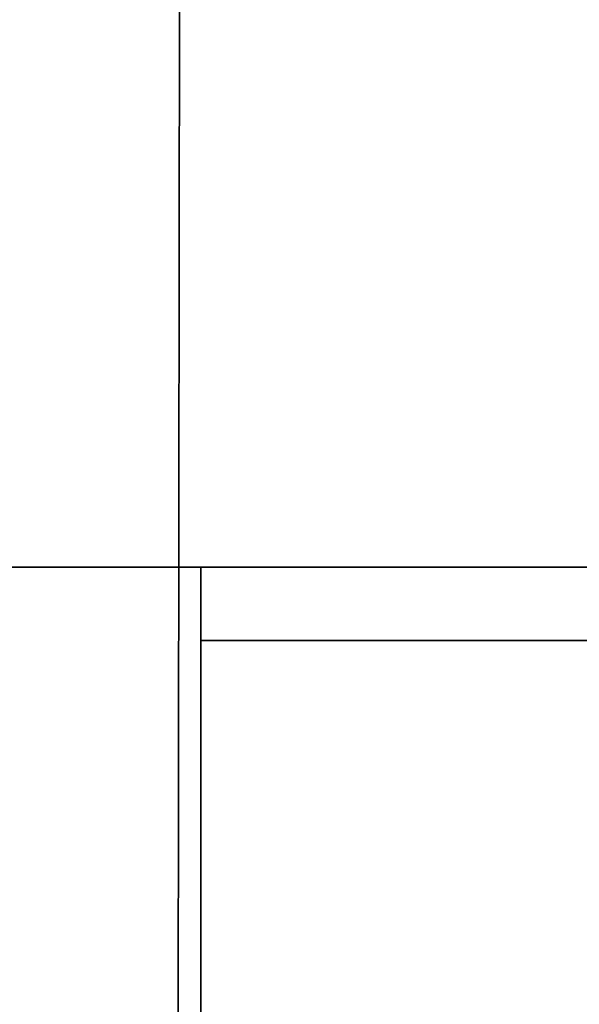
# Model space of a CAD drawing. Extents: x 413.3 to 457.5, y 5047.8 to 5050.
# Tile 57 of 256: x 415.2451 to 415.3179, y 5047.9682 to 5048.0961. Entities that reach past the tile are written whole.
import ezdxf

# ---------------------------------------------------------------- set-up
doc = ezdxf.new("R2010")
doc.units = 0
doc.header["$LTSCALE"] = 150
doc.header["$MEASUREMENT"] = 0
doc.layers.add('3DFACE_SHAPE', color=7, linetype='CONTINUOUS')

msp = doc.modelspace()

# ---------------------------------------------------------------- linework, layer by layer
at = {"layer": '3DFACE_SHAPE', "color": 13}
for points, invisible_edges in [([(415.36554, 5050.02501, -0.1905), (415.26869, 5050.02515, -0.1905), (415.26554, 5047.82515, -0.1905)], 12), ([(415.26869, 5050.02515, -0.0095), (415.36244, 5047.86187, -0.0095), (415.26554, 5047.82515, -0.0095)], 3), ([(415.26554, 5047.82515), (415.26869, 5050.02515), (415.26554, 5047.82515, -0.0095)], 2), ([(415.26869, 5050.02515), (415.26869, 5050.02515, -0.0095), (415.26554, 5047.82515, -0.0095)], 12), ([(415.46869, 5050.02487), (415.26869, 5050.02515), (415.26554, 5047.82515)], 12), ([(415.26554, 5047.82515, -0.2), (415.26869, 5050.02515, -0.2), (415.46554, 5047.82487, -0.2)], 2), ([(415.26554, 5047.82515, -0.1905), (415.26869, 5050.02515, -0.1905), (415.26554, 5047.82515, -0.2)], 2), ([(415.26869, 5050.02515, -0.1905), (415.26869, 5050.02515, -0.2), (415.26554, 5047.82515, -0.2)], 12), ([(415.36239, 5047.82501, -0.1905), (415.36554, 5050.02501, -0.1905), (415.26554, 5047.82515, -0.1905)], 2), ([(415.46554, 5047.82487), (415.46869, 5050.02487), (415.26554, 5047.82515)], 2), ([(415.26869, 5050.02515, -0.0095), (415.36531, 5049.86186, -0.0095), (415.36262, 5047.98817, -0.0095)], 13), ([(415.36262, 5047.98817, -0.0095), (415.36244, 5047.86187, -0.0095), (415.26869, 5050.02515, -0.0095)], 14), ([(415.26869, 5050.02515, -0.2), (415.46869, 5050.02487, -0.2), (415.46554, 5047.82487, -0.2)], 12), ([(413.46869, 5047.82501), (415.26869, 5047.82501), (413.46869, 5048.02501)], 2), ([(415.26869, 5047.82501), (415.26869, 5048.02501), (413.46869, 5048.02501)], 12), ([(413.46869, 5048.02501, -0.0095), (415.26869, 5048.02501, -0.0095), (413.46869, 5047.92816, -0.0095)], 2), ([(415.26869, 5048.02501, -0.0095), (415.26869, 5047.92816, -0.0095), (413.46869, 5047.92816, -0.0095)], 12), ([(413.46869, 5048.02501), (415.26869, 5048.02501), (413.46869, 5048.02501, -0.0095)], 2), ([(415.26869, 5048.02501), (415.26869, 5048.02501, -0.0095), (413.46869, 5048.02501, -0.0095)], 12), ([(415.26869, 5047.82501, -0.2), (413.46869, 5047.82501, -0.2), (415.26869, 5048.02501, -0.2)], 2), ([(413.46869, 5047.82501, -0.2), (413.46869, 5048.02501, -0.2), (415.26869, 5048.02501, -0.2)], 12), ([(415.26869, 5048.02501, -0.1905), (413.46869, 5048.02501, -0.1905), (415.26869, 5047.92816, -0.1905)], 2), ([(413.46869, 5048.02501, -0.1905), (413.46869, 5047.92816, -0.1905), (415.26869, 5047.92816, -0.1905)], 12), ([(415.26869, 5048.02501, -0.2), (413.46869, 5048.02501, -0.2), (415.26869, 5048.02501, -0.1905)], 2), ([(413.46869, 5048.02501, -0.2), (413.46869, 5048.02501, -0.1905), (415.26869, 5048.02501, -0.1905)], 12), ([(415.26869, 5048.02501, -0.1905), (415.26869, 5047.92816, -0.1905), (415.26869, 5048.02501, -0.2)], 2), ([(415.26869, 5047.92816, -0.1905), (415.26869, 5047.92186, -0.1905), (415.26869, 5048.02501, -0.2)], 14), ([(415.26869, 5048.02501, -0.2), (415.26869, 5047.92186, -0.1905), (415.26869, 5047.82501, -0.2)], 3), ([(415.26869, 5047.82501), (415.26869, 5047.92816, -0.0095), (415.26869, 5048.02501)], 3), ([(415.26869, 5047.92816, -0.0095), (415.26869, 5048.02501, -0.0095), (415.26869, 5048.02501)], 12), ([(415.26869, 5048.01551, -1), (415.26869, 5048.02501, -1), (415.36554, 5048.01551, -1)], 2), ([(415.26869, 5048.02501, -1), (415.46869, 5048.02501, -1), (415.36554, 5048.01551, -1)], 14), ([(415.26869, 5048.01551, -0.2), (415.36554, 5048.01551, -0.2), (415.26869, 5048.02501, -0.2)], 2), ([(415.36554, 5048.01551, -0.2), (415.37184, 5048.01551, -0.2), (415.26869, 5048.02501, -0.2)], 15), ([(415.26869, 5048.02501, -0.2), (415.37184, 5048.01551, -0.2), (415.46869, 5048.02501, -0.2)], 3), ([(415.26869, 5048.02501, -1), (415.26869, 5048.02501, -0.2), (415.46869, 5048.02501, -1)], 2), ([(415.26869, 5048.02501, -0.2), (415.46869, 5048.02501, -0.2), (415.46869, 5048.02501, -1)], 12), ([(415.26869, 5048.01551, -1), (415.26869, 5048.01551, -0.2), (415.26869, 5048.02501, -1)], 2), ([(415.26869, 5048.01551, -0.2), (415.26869, 5048.02501, -0.2), (415.26869, 5048.02501, -1)], 12), ([(415.36554, 5048.01551, -1), (415.36554, 5048.01551, -0.2), (415.26869, 5048.01551, -1)], 2), ([(415.36554, 5048.01551, -0.2), (415.26869, 5048.01551, -0.2), (415.26869, 5048.01551, -1)], 12)]:
    msp.add_3dface(points, dxfattribs=dict(at, invisible_edges=invisible_edges))

doc.saveas('drawing.dxf')
